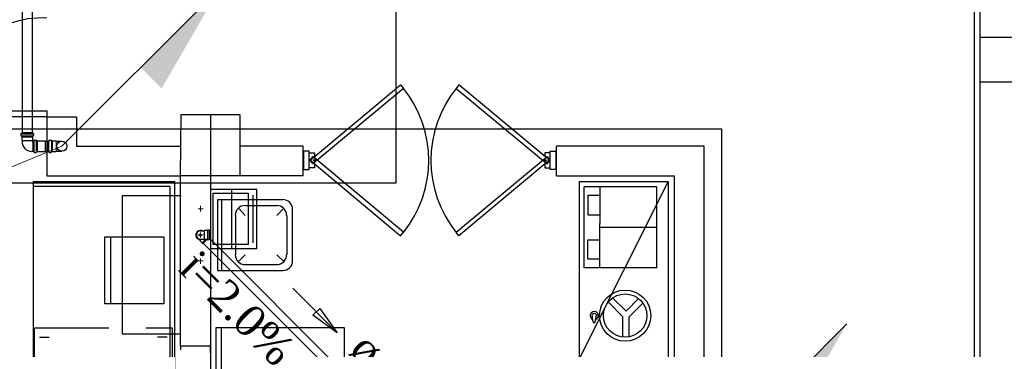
# Model space of a CAD drawing. Header units: millimetres. Extents: x 335 to 739279, y -1 to 84.
# Tile 31 of 244: x 357.99 to 364.62, y 36.86 to 39.08. Entities that reach past the tile are written whole.
import ezdxf

# ---------------------------------------------------------------- set-up
doc = ezdxf.new("R2010")
doc.units = ezdxf.units.MM
doc.header["$MEASUREMENT"] = 0
doc.linetypes.add('Dashed', pattern=[0.75, 0.5, -0.25])
for name, color, linetype, lineweight in [('CV-Colunas', 7, 'Continuous', 20), ('CV-Indicação coluna', 5, 'Continuous', 20), ('CV-Seção tubo', 1, 'Continuous', 30), ('Simbolos', 1, 'Continuous', 30), ('SIMBOLOS INT', 8, 'Continuous', 5), ('Simbolos_int', 1, 'Continuous', 30), ('TQ-Sentido tubo', 7, 'Continuous', 20), ('TQ-Seção tubo', 1, 'Continuous', 30), ('TQ-Textos tubo', 7, 'Continuous', 20)]:
    doc.layers.add(name, color=color, linetype=linetype, lineweight=lineweight)
doc.styles.add('TimesNewRoman', font='times.ttf')
doc.dimstyles.get("Standard").update_dxf_attribs({"dimtxt": 0.18, "dimasz": 0.18, "dimexe": 0.18, "dimexo": 0.0625, "dimgap": 0.09, "dimtad": 0, "dimtih": 1, "dimtoh": 1, "dimdec": 4, "dimzin": 0, "dimdsep": 46, "dimtxsty": 'Standard', "dimcen": 0.09, "dimadec": 0, "dimazin": 0, "dimtfac": 1, "dimtdec": 4, "dimtofl": 0, "dimtmove": 0, "dimatfit": 3, "dimfxl": 0, "dimtolj": 1, "dimtzin": 0, "dimarcsym": 0})

msp = doc.modelspace()

# ---------------------------------------------------------------- hatches: boundary and pattern name
at = {"layer": 'CV-Colunas', "linetype": 'Continuous'}
for points in [[(358.8072, 38.7612), (358.9486, 38.6198), (359.3375, 39.2916), (358.8072, 38.7612)], [(363.0321, 36.5055), (363.1736, 36.364), (363.5625, 37.0358), (363.0321, 36.5055)]]:
    msp.add_hatch(color=256, dxfattribs=at).paths.add_polyline_path(points)

# ---------------------------------------------------------------- linework, layer by layer
at = {"color": 7}
for p, q in [((364.4578, 45.6419), (364.4578, 38.9629)), ((364.4578, 38.9629), (364.4578, 35.6759)), ((364.8558, 38.9629), (364.4578, 38.9629)), ((364.4578, 38.6639), (364.8558, 38.6639)), ((358.1768, 38.4299), (358.1768, 38.0319)), ((358.1768, 38.4299), (358.3758, 38.4299)), ((358.3758, 38.4299), (358.3758, 38.2309)), ((359.2778, 38.4439), (359.2778, 32.7919)), ((358.3758, 38.2309), (359.0768, 38.2309)), ((359.9028, 38.2309), (359.4748, 38.2309)), ((359.9028, 38.0319), (359.9028, 38.2309)), ((359.9028, 38.0319), (359.9028, 38.2309)), ((359.9428, 38.1979), (359.9048, 38.1979)), ((359.9048, 38.1979), (359.9048, 38.0749)), ((359.9428, 38.0749), (359.9428, 38.1979)), ((361.5658, 38.0749), (361.5658, 38.1979)), ((361.5658, 38.1979), (361.6028, 38.1979)), ((361.6028, 38.1979), (361.6028, 38.0749)), ((362.6008, 38.2309), (361.6068, 38.2309)), ((361.6068, 38.0319), (361.6068, 38.2309)), ((361.6068, 38.0319), (361.6068, 38.2309)), ((362.6008, 35.7629), (362.6008, 38.2309)), ((359.9048, 38.0749), (359.9428, 38.0749)), ((361.6028, 38.0749), (361.5658, 38.0749)), ((358.1768, 38.0319), (359.0768, 38.0319)), ((359.9028, 38.0319), (359.4748, 38.0319)), ((361.6068, 38.0319), (362.4028, 38.0319)), ((362.4028, 35.7629), (362.4028, 38.0319)), ((359.0048, 37.9599), (358.0838, 37.9599)), ((359.0048, 37.9599), (359.0048, 35.0739)), ((361.7928, 37.4129), (361.7928, 37.9589)), ((362.2828, 37.9589), (361.7928, 37.9589)), ((361.8988, 37.9589), (361.8988, 37.7119)), ((362.2828, 37.4129), (362.2828, 37.9589)), ((361.8188, 37.9009), (361.8188, 37.7689)), ((361.8188, 37.9009), (361.8988, 37.9009)), ((361.8188, 37.7689), (361.8988, 37.7689)), ((361.8988, 37.4129), (361.8988, 37.7119)), ((362.2828, 37.6849), (361.8988, 37.6849)), ((362.2828, 37.6849), (361.8988, 37.6849)), ((358.5658, 37.6209), (358.9638, 37.6209)), ((358.5658, 37.1709), (358.5658, 37.6209)), ((358.6068, 37.1709), (358.6068, 37.6209)), ((358.9638, 37.6209), (358.9638, 37.1709)), ((361.8188, 37.4699), (361.8188, 37.6019)), ((361.8188, 37.6019), (361.8988, 37.6019)), ((361.8988, 37.4699), (361.8188, 37.4699)), ((362.2828, 37.4129), (361.7928, 37.4129)), ((362.0758, 37.1209), (361.9848, 37.2109)), ((362.0758, 37.1209), (362.1598, 37.2059)), ((358.9638, 37.1709), (358.5658, 37.1709)), ((362.0538, 37.0839), (361.9568, 37.1809)), ((362.0958, 37.0839), (362.1888, 37.1759)), ((361.8548, 37.0479), (361.8468, 37.0949)), ((361.8688, 37.0479), (361.8778, 37.0949)), ((361.8888, 37.1009), (361.8988, 37.1009)), ((361.8888, 37.0829), (361.8988, 37.0829)), ((362.0538, 36.9479), (362.0538, 37.0839)), ((362.0958, 36.9479), (362.0958, 37.0839)), ((359.3158, 37.0109), (360.1788, 37.0109)), ((359.3158, 33.0309), (359.3158, 37.0109)), ((359.3508, 37.0109), (359.3508, 33.0309)), ((360.1788, 37.0109), (360.1788, 33.0309)), ((359.0768, 36.8859), (359.0768, 36.8609)), ((359.2778, 36.8609), (359.2778, 36.8859)), ((359.2778, 36.8399), (359.2778, 36.8819))]:
    msp.add_line(p, q, dxfattribs=at)
for p, q in [((359.0768, 38.0319), (359.0798, 38.4459)), ((359.0798, 38.4459), (359.4748, 38.4439)), ((359.4748, 38.4439), (359.4748, 38.0319)), ((359.4748, 38.0319), (359.0768, 38.0319))]:
    msp.add_line(p, q)
at = {"color": 7, "linetype": 'Dashed'}
for p, q in [((359.4218, 37.5419), (359.4218, 37.9399)), ((359.2948, 37.5689), (359.2948, 37.9159)), ((359.2948, 37.9159), (359.5308, 37.9159)), ((359.5308, 37.9159), (359.5308, 37.5689)), ((359.5648, 37.5819), (359.5648, 37.9029)), ((359.5308, 37.5689), (359.2948, 37.5689)), ((358.0928, 36.5469), (358.0928, 37.0089)), ((358.0928, 37.0089), (359.0208, 37.0089)), ((359.0208, 37.0089), (359.0208, 36.5469))]:
    msp.add_line(p, q, dxfattribs=at)
at = {"color": 8}
for p, q in [((359.3258, 37.8729), (359.7648, 37.8729)), ((359.3258, 37.8729), (359.3258, 37.3949)), ((359.3518, 37.8729), (359.3518, 37.3949)), ((359.5108, 37.7659), (359.4658, 37.8139)), ((359.5108, 37.8329), (359.7238, 37.8329)), ((359.7238, 37.7659), (359.7718, 37.8139)), ((359.8288, 37.8059), (359.8288, 37.4609)), ((359.4458, 37.7659), (359.4458, 37.5009)), ((359.7918, 37.7659), (359.7918, 37.5009)), ((359.5108, 37.5009), (359.4658, 37.4549)), ((359.7238, 37.5009), (359.7718, 37.4549)), ((359.3258, 37.3949), (359.7648, 37.3949)), ((359.5108, 37.4349), (359.7238, 37.4349))]:
    msp.add_line(p, q, dxfattribs=at)
at = {"color": 7, "linetype": 'Continuous'}
for p, q in [((358.1258, 36.9449), (358.1908, 36.9449)), ((358.9868, 36.9449), (358.9218, 36.9449))]:
    msp.add_line(p, q, dxfattribs=at)
at = {"color": 3}
for points in [[(360.5256, 37.9821), (357.6157, 37.9821), (357.6157, 45.9081), (360.5256, 45.9081)], [(369.0069, 35.5997), (364.4229, 35.5997), (364.4229, 43.5302), (369.0069, 43.5302)], [(362.7184, 32.6495), (349.2607, 32.6495), (349.2607, 38.3474), (362.7184, 38.3474)]]:
    msp.add_lwpolyline(points, close=True, dxfattribs=at)
at = {"color": 7, "linetype": 'Continuous'}
for points in [[(360.5568, 38.6439), (360.5768, 38.6209), (359.9658, 38.1119), (359.9468, 38.1349), (360.5568, 38.6439)], [(360.9508, 38.6439), (360.9318, 38.6209), (361.5438, 38.1119), (361.5628, 38.1349), (360.9508, 38.6439)], [(360.5568, 37.6289), (360.5768, 37.6519), (359.9658, 38.1619), (359.9468, 38.1389), (360.5568, 37.6289)], [(360.9508, 37.6289), (360.9318, 37.6519), (361.5438, 38.1619), (361.5628, 38.1389), (360.9508, 37.6289)]]:
    msp.add_lwpolyline(points, close=True, dxfattribs=at)
at = {"color": 7}
for points in [[(358.1768, 38.4299), (357.5148, 38.4299), (357.5148, 38.4699), (358.1768, 38.4699), (358.1768, 38.4299)], [(358.0838, 37.9919), (358.0838, 35.0739), (359.0388, 35.0739), (359.0388, 37.9919), (358.0838, 37.9919)]]:
    msp.add_lwpolyline(points, close=True, dxfattribs=at)
for points in [[(359.9788, 38.1119), (359.9788, 38.0869), (359.9428, 38.0869), (359.9428, 38.1859), (359.9788, 38.1859), (359.9788, 38.1619)], [(361.5288, 38.1119), (361.5288, 38.0869), (361.5658, 38.0869), (361.5658, 38.1859), (361.5288, 38.1859), (361.5288, 38.1619)], [(359.2778, 38.0319), (359.2778, 36.8859), (359.0768, 36.8859), (359.0768, 38.0319)], [(362.3588, 37.9919), (361.7608, 37.9919), (361.7608, 36.7979), (362.3588, 37.9919), (362.3588, 36.7979), (361.7608, 36.7979)]]:
    msp.add_lwpolyline(points, dxfattribs=at)
at = {"color": 7, "linetype": 'Dashed'}
msp.add_lwpolyline([(359.2778, 37.5419), (359.5888, 37.5419), (359.5888, 37.9399), (359.2778, 37.9399), (359.2778, 37.5419)], dxfattribs=at)
at = {"color": 7, "linetype": 'Continuous'}
msp.add_lwpolyline([(359.0808, 37.8969), (358.6828, 37.8969), (358.6828, 36.9689), (359.0808, 36.9689)], dxfattribs=at)
at = {"color": 7}
for centre, radius in [((359.9778, 38.1359), 0.00614), ((361.5318, 38.1359), 0.00614), ((362.0698, 37.0909), 0.1725), ((362.0698, 37.0909), 0.1459)]:
    msp.add_circle(centre, radius, dxfattribs=at)
for centre, radius, start, end in [((358.1378, 38.4699), 0.6247, 86.4571, 180), ((361.8618, 37.0909), 0.0275, 290.689, 249.076), ((361.8618, 37.0889), 0.0156, 23.6603, 156.34), ((361.8618, 37.0509), 0.00709, 187.836, 351.736)]:
    msp.add_arc(centre, radius, start, end, dxfattribs=at)
at = {"color": 7, "linetype": 'Continuous'}
for centre, start, end in [((359.9708, 38.1359), 321.43, 38.5696), ((361.5388, 38.1359), 141.43, 218.57)]:
    msp.add_arc(centre, 0.7769, start, end, dxfattribs=at)
at = {"color": 8}
for centre, start, end in [((359.7648, 37.8059), 0.00001, 90), ((359.5108, 37.7659), 90, 180), ((359.7238, 37.7659), 0.00001, 90), ((359.5108, 37.5009), 180, 270), ((359.7238, 37.5009), 270, 0.00001), ((359.7648, 37.4609), 270, 0.00001)]:
    msp.add_arc(centre, 0.0663, start, end, dxfattribs=at)
at = {"layer": 'CV-Colunas', "linetype": 'Continuous'}
for p, q in [((358.2768, 38.2309), (359.3375, 39.2916)), ((362.5018, 35.9751), (363.5625, 37.0358))]:
    msp.add_line(p, q, dxfattribs=at)
at = {"layer": 'CV-Indicação coluna'}
msp.add_line((358.2768, 38.2309), (357.5857, 37.9485), dxfattribs=at)
at = {"layer": 'CV-Seção tubo'}
for p, q in [((358.0098, 39.7959), (358.0098, 38.3239)), ((358.0765, 39.7959), (358.0765, 38.3239)), ((358.1661, 38.2642), (358.1838, 38.2642)), ((358.1661, 38.1976), (358.1838, 38.1976))]:
    msp.add_line(p, q, dxfattribs=at)
at = {"layer": 'Simbolos'}
for p, q in [((358.0072, 38.3239), (358.0792, 38.3239)), ((358.0072, 38.3239), (358.0072, 38.3189)), ((358.0792, 38.3239), (358.0792, 38.3189)), ((358.0012, 38.3149), (358.0012, 38.3029)), ((358.0022, 38.3159), (358.0062, 38.3169)), ((358.0022, 38.3149), (358.0842, 38.3149)), ((358.0022, 38.3019), (358.0052, 38.3019)), ((358.0072, 38.2999), (358.0072, 38.2939)), ((358.0072, 38.2939), (358.0072, 38.2709)), ((358.0072, 38.2709), (358.0092, 38.2689)), ((358.0092, 38.2689), (358.0092, 38.2619)), ((358.0792, 38.2709), (358.0772, 38.2689)), ((358.0772, 38.2689), (358.0772, 38.2659)), ((358.0782, 38.2649), (358.0832, 38.2649)), ((358.0792, 38.2999), (358.0792, 38.2939)), ((358.0792, 38.2939), (358.0792, 38.2709)), ((358.0842, 38.3159), (358.0802, 38.3169)), ((358.0842, 38.3019), (358.0812, 38.3019)), ((358.0831, 38.1949), (358.0831, 38.2669)), ((358.0831, 38.2669), (358.0891, 38.2669)), ((358.0852, 38.3149), (358.0852, 38.3029)), ((358.0911, 38.2719), (358.0901, 38.2679)), ((358.0921, 38.2729), (358.1041, 38.2729)), ((358.1051, 38.2719), (358.1061, 38.2689)), ((358.1071, 38.2669), (358.1131, 38.2669)), ((358.1131, 38.2669), (358.1141, 38.2669)), ((358.1141, 38.2669), (358.1661, 38.2669)), ((358.0742, 38.1969), (358.0832, 38.1969)), ((358.0831, 38.1949), (358.0891, 38.1949)), ((358.0911, 38.1899), (358.0901, 38.1939)), ((358.0921, 38.1889), (358.1041, 38.1889)), ((358.1051, 38.1899), (358.1061, 38.1929)), ((358.1071, 38.1949), (358.1131, 38.1949)), ((358.1131, 38.1949), (358.1141, 38.1949)), ((358.1141, 38.1949), (358.1661, 38.1949)), ((359.2102, 37.6612), (359.2232, 37.6612)), ((359.2232, 37.6612), (359.2362, 37.6612)), ((359.2382, 37.6632), (359.2362, 37.6612)), ((359.2572, 37.6632), (359.2382, 37.6632)), ((359.2582, 37.6662), (359.2582, 37.6642)), ((359.2662, 37.6672), (359.2592, 37.6672)), ((359.2672, 37.6662), (359.2682, 37.6642)), ((359.2732, 37.6632), (359.2692, 37.6632)), ((359.2732, 37.6042), (359.2732, 37.6632)), ((359.2002, 37.6052), (359.2082, 37.5972)), ((359.2082, 37.5952), (359.2082, 37.5972)), ((359.2222, 37.5812), (359.2082, 37.5952)), ((359.2102, 37.6062), (359.2232, 37.6062)), ((359.2232, 37.6062), (359.2362, 37.6062)), ((359.2262, 37.5752), (359.2542, 37.6042)), ((359.2382, 37.6042), (359.2362, 37.6062)), ((359.2572, 37.6042), (359.2382, 37.6042)), ((359.2582, 37.6012), (359.2582, 37.6032)), ((359.2662, 37.6002), (359.2592, 37.6002)), ((359.2672, 37.6012), (359.2682, 37.6032)), ((359.2732, 37.6042), (359.2692, 37.6042)), ((359.2222, 37.5792), (359.2222, 37.5812)), ((359.2262, 37.5752), (359.2222, 37.5792))]:
    msp.add_line(p, q, dxfattribs=at)
at = {"layer": 'Simbolos', "color": 1}
for p, q in [((358.1838, 38.1949), (358.1838, 38.2669)), ((358.1838, 38.2669), (358.1888, 38.2669)), ((358.1918, 38.2719), (358.1908, 38.2679)), ((358.1928, 38.2729), (358.2048, 38.2729)), ((358.2058, 38.2719), (358.2058, 38.2689)), ((358.2078, 38.2669), (358.2138, 38.2669)), ((358.2138, 38.2669), (358.2368, 38.2669)), ((358.2368, 38.2669), (358.2388, 38.2649)), ((358.2388, 38.2649), (358.2768, 38.2649)), ((358.1838, 38.1949), (358.1888, 38.1949)), ((358.1918, 38.1899), (358.1908, 38.1939)), ((358.1928, 38.1889), (358.2048, 38.1889)), ((358.2058, 38.1899), (358.2058, 38.1929)), ((358.2078, 38.1949), (358.2138, 38.1949)), ((358.2138, 38.1949), (358.2368, 38.1949)), ((358.2368, 38.1949), (358.2388, 38.1969)), ((358.2388, 38.1969), (358.2768, 38.1969))]:
    msp.add_line(p, q, dxfattribs=at)
msp.add_circle((358.2768, 38.2309), 0.0338, dxfattribs=at)
at = {"layer": 'Simbolos'}
for centre, radius, start, end in [((358.0052, 38.3189), 0.00133, 285, 0), ((358.0812, 38.3189), 0.00133, 180, 255), ((358.0022, 38.3149), 0.00133, 105, 180), ((358.0022, 38.3029), 0.00133, 180, 265), ((358.0052, 38.2999), 0.00133, 0, 85), ((358.0742, 38.2619), 0.0652, 180, 270), ((358.0782, 38.2659), 0.00133, 180, 270), ((358.0812, 38.2999), 0.00133, 95, 180), ((358.0842, 38.3029), 0.00133, 275, 0), ((358.0842, 38.3149), 0.00133, 0, 75), ((358.0891, 38.2689), 0.00133, 270, 345), ((358.0921, 38.2719), 0.00133, 90.0001, 165), ((358.1041, 38.2719), 0.00133, 5.00014, 90.0001), ((358.1071, 38.2689), 0.00133, 185, 270), ((358.0891, 38.1929), 0.00133, 15.0001, 90.0001), ((358.0921, 38.1899), 0.00133, 195, 270), ((358.1041, 38.1899), 0.00133, 270, 355), ((358.1071, 38.1929), 0.00133, 90.0001, 175), ((359.2102, 37.6332), 0.0274, 90, 270), ((359.2572, 37.6642), 0.00133, 270, 355), ((359.2592, 37.6662), 0.00133, 90, 175), ((359.2662, 37.6662), 0.00133, 15, 90), ((359.2692, 37.6642), 0.00133, 195, 270), ((359.2572, 37.6032), 0.00133, 5.00003, 90), ((359.2592, 37.6012), 0.00133, 185, 270), ((359.2662, 37.6012), 0.00133, 270, 345), ((359.2692, 37.6032), 0.00133, 90, 165)]:
    msp.add_arc(centre, radius, start, end, dxfattribs=at)
at = {"layer": 'Simbolos', "color": 1}
for centre, start, end in [((358.1888, 38.2689), 270, 345), ((358.1928, 38.2719), 89.9998, 165), ((358.2048, 38.2719), 4.99984, 89.9998), ((358.2078, 38.2689), 185, 270), ((358.1888, 38.1929), 14.9998, 89.9998), ((358.1928, 38.1899), 195, 270), ((358.2048, 38.1899), 270, 355), ((358.2078, 38.1929), 89.9998, 175)]:
    msp.add_arc(centre, 0.00133, start, end, dxfattribs=at)
at = {"layer": 'SIMBOLOS INT', "color": 1}
for p, q in [((358.1898, 38.1949), (358.1898, 38.2669)), ((358.2068, 38.1949), (358.2068, 38.2669)), ((358.2138, 38.2669), (358.2138, 38.1949)), ((358.2388, 38.2649), (358.2388, 38.1969))]:
    msp.add_line(p, q, dxfattribs=at)
at = {"layer": 'SIMBOLOS INT', "linetype": 'Continuous'}
for p, q in [((359.2108, 37.8099), (359.1958, 37.8099)), ((359.2108, 37.8099), (359.2108, 37.8299)), ((359.2108, 37.8099), (359.2108, 37.7929)), ((359.2108, 37.8099), (359.2278, 37.8099)), ((359.2108, 37.6339), (359.1958, 37.6339)), ((359.2108, 37.6339), (359.2108, 37.6509)), ((359.2108, 37.6339), (359.2278, 37.6339)), ((359.2108, 37.6339), (359.2108, 37.6179)), ((359.2108, 37.4589), (359.1958, 37.4589)), ((359.2108, 37.4589), (359.2108, 37.4749)), ((359.2108, 37.4589), (359.2108, 37.4389)), ((359.2108, 37.4589), (359.2278, 37.4589))]:
    msp.add_line(p, q, dxfattribs=at)
at = {"layer": 'Simbolos_int'}
for p, q in [((358.0072, 38.3179), (358.0792, 38.3179)), ((358.0072, 38.3009), (358.0792, 38.3009)), ((358.0072, 38.2939), (358.0792, 38.2939)), ((358.0092, 38.2689), (358.0772, 38.2689)), ((358.0832, 38.2649), (358.0832, 38.1969)), ((358.0901, 38.1949), (358.0901, 38.2669)), ((358.1061, 38.1949), (358.1061, 38.2669)), ((358.1131, 38.1949), (358.1131, 38.2669)), ((358.1661, 38.1949), (358.1661, 38.2669)), ((359.2362, 37.6612), (359.2362, 37.6062)), ((359.2582, 37.6632), (359.2582, 37.6042)), ((359.2682, 37.6632), (359.2682, 37.6042)), ((359.2002, 37.6332), (359.2192, 37.6332)), ((359.2082, 37.5972), (359.2142, 37.6032)), ((359.2102, 37.6222), (359.2102, 37.6452)), ((359.2222, 37.5812), (359.2452, 37.6042))]:
    msp.add_line(p, q, dxfattribs=at)
for end in [295.377, 250.377]:
    msp.add_arc((359.2102, 37.6332), 0.0304, 64.6232, end, dxfattribs=at)
at = {"layer": 'TQ-Seção tubo'}
for p, q in [((359.2666, 37.6165), (360.8332, 36.0499)), ((359.2289, 37.5788), (360.7955, 36.0122))]:
    msp.add_line(p, q, dxfattribs=at)

# ---------------------------------------------------------------- texts
at = {"layer": 'TQ-Textos tubo', "char_height": 0.2118, "rotation": 314.99989, "line_spacing_factor": 0.798, "style": 'TimesNewRoman'}
for s, insert, width, attachment_point in [('i=2.0%', (359.3805, 37.0638), 1.74329, 8), ('ø40', (360.1942, 36.8383), 0.896301, 7)]:
    msp.add_mtext(s, dxfattribs=dict(at, insert=insert, width=width, attachment_point=attachment_point))

# ---------------------------------------------------------------- leaders
at = {"layer": 'TQ-Sentido tubo'}
msp.add_leader([(360.1312, 36.9753), (359.8317, 37.2748)], dimstyle='Standard', override={"dimasz": 0.2, "dimldrblk": 'CLOSED'}, dxfattribs=at)

doc.saveas('drawing.dxf')
